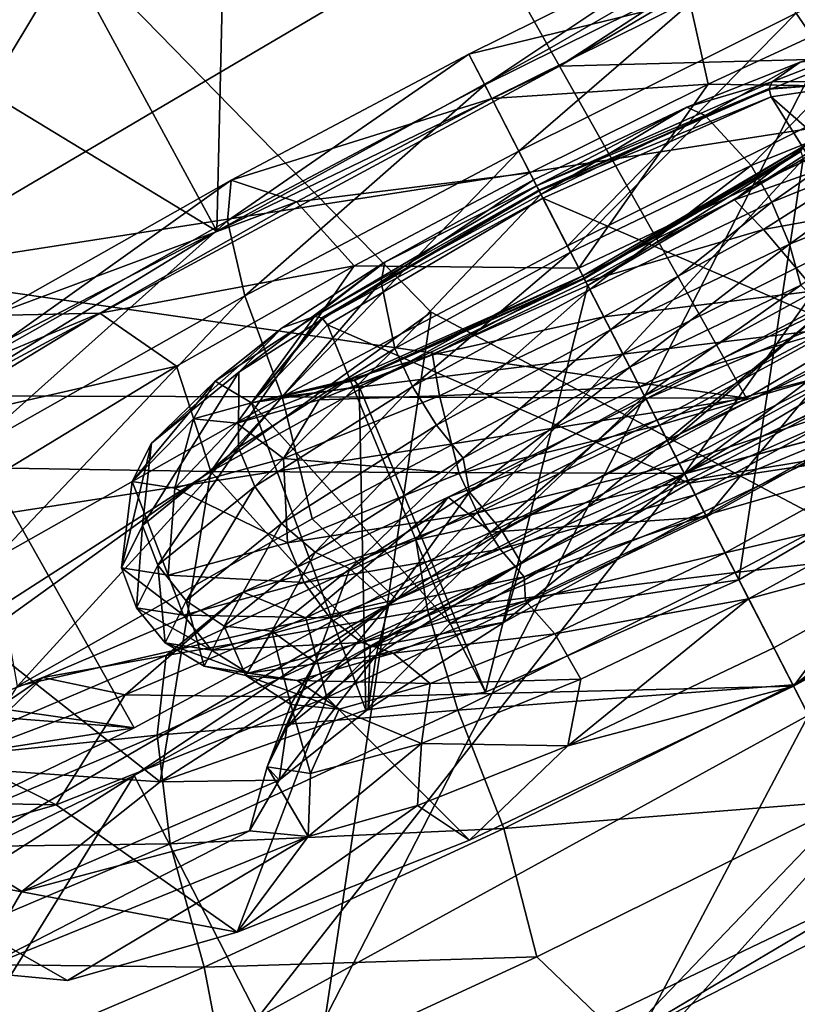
# Model space of a CAD drawing. Header units: metres. Extents: x 0 to 1501, y -1015 to 0.
# Tile 64 of 107: x 875 to 889, y -720 to -702. Entities that reach past the tile are written whole.
import ezdxf

# ---------------------------------------------------------------- set-up
doc = ezdxf.new("R2010")
doc.units = ezdxf.units.M

msp = doc.modelspace()

# ---------------------------------------------------------------- linework, layer by layer
at = {"layer": 'None'}
for points in [[(838.549561, -717.892029, -406), (668.619629, -172.593781, -406), (896.670044, -688.680969, -406)], [(890.388062, -676.905884, -398.780426), (840.488953, -702.148682, -398.780426), (841.46582, -704.165649, -397.307617)], [(891.434143, -678.887756, -397.307617), (890.388062, -676.905884, -398.780426), (841.46582, -704.165649, -397.307617)], [(891.434143, -678.887756, -397.307617), (841.46582, -704.165649, -397.307617), (842.381287, -706.055786, -395.641296)], [(892.41449, -680.745117, -395.641296), (891.434143, -678.887756, -397.307617), (842.381287, -706.055786, -395.641296)], [(892.41449, -680.745117, -395.641296), (842.381287, -706.055786, -395.641296), (843.227966, -707.803955, -393.793457)], [(893.321228, -682.462891, -393.793457), (892.41449, -680.745117, -395.641296), (843.227966, -707.803955, -393.793457)], [(893.321228, -682.462891, -393.793457), (843.227966, -707.803955, -393.793457), (843.999634, -709.397278, -391.779236)], [(894.147644, -684.028564, -391.779236), (893.321228, -682.462891, -393.793457), (843.999634, -709.397278, -391.779236)], [(894.147644, -684.028564, -391.779236), (843.999634, -709.397278, -391.779236), (844.690369, -710.823486, -389.61441)], [(894.887329, -685.429932, -389.61441), (894.147644, -684.028564, -391.779236), (844.690369, -710.823486, -389.61441)], [(894.887329, -685.429932, -389.61441), (844.690369, -710.823486, -389.61441), (845.294189, -712.070251, -387.314758)], [(895.533997, -686.65509, -387.314758), (894.887329, -685.429932, -389.61441), (845.294189, -712.070251, -387.314758)], [(895.533997, -686.65509, -387.314758), (845.294189, -712.070251, -387.314758), (845.805664, -713.126282, -384.897552)], [(896.081726, -687.692749, -384.897552), (895.533997, -686.65509, -387.314758), (845.805664, -713.126282, -384.897552)], [(896.081726, -687.692749, -384.897552), (845.805664, -713.126282, -384.897552), (846.22113, -713.984131, -382.385681)], [(896.526672, -688.535706, -382.385681), (896.081726, -687.692749, -384.897552), (846.22113, -713.984131, -382.385681)], [(896.526672, -688.535706, -382.385681), (846.22113, -713.984131, -382.385681), (846.537537, -714.637329, -379.803467)], [(896.865479, -689.177612, -379.803467), (896.526672, -688.535706, -382.385681), (846.537537, -714.637329, -379.803467)], [(838.549561, -717.892029, -406), (896.670044, -688.680969, -406), (859.335266, -761.385986, -63)], [(896.670044, -688.680969, -406), (919.173218, -731.311707, -63), (859.335266, -761.385986, -63)], [(896.865479, -689.177612, -379.803467), (846.537537, -714.637329, -379.803467), (846.746521, -715.082458, -377.175201)], [(897.094727, -689.612, -377.175201), (896.865479, -689.177612, -379.803467), (846.746521, -715.082458, -377.175201)], [(897.094727, -689.612, -377.175201), (846.746521, -715.082458, -377.175201), (902.407471, -737.109253, -60)], [(846.746521, -715.082458, -377.175201), (859.092834, -758.611267, -60), (902.407471, -737.109253, -60)]]:
    msp.add_3dface(points, dxfattribs=at)
at = {"layer": 'None01'}
for points in [[(882.337952, -707.503601, -410), (873.717163, -698.683044, -410), (865.602356, -719.564026, -410)], [(865.602356, -719.564026, -430), (873.717163, -698.683044, -430), (882.337952, -707.503601, -430)], [(882.337952, -707.503601, -430), (873.717163, -698.683044, -430), (882.337952, -707.503601, -410)], [(873.717163, -698.683044, -430), (873.717163, -698.683044, -410), (882.337952, -707.503601, -410)], [(879.114685, -728.961182, -410), (882.337952, -707.503601, -410), (865.602356, -719.564026, -410)], [(879.114685, -728.961182, -430), (865.602356, -719.564026, -430), (882.337952, -707.503601, -430)], [(893.236206, -713.278503, -410), (882.337952, -707.503601, -410), (879.114685, -728.961182, -410)], [(879.114685, -728.961182, -430), (882.337952, -707.503601, -430), (893.236206, -713.278503, -430)], [(893.236206, -713.278503, -430), (882.337952, -707.503601, -430), (893.236206, -713.278503, -410)], [(882.337952, -707.503601, -430), (882.337952, -707.503601, -410), (893.236206, -713.278503, -410)], [(894.672058, -734.333191, -410), (893.236206, -713.278503, -410), (879.114685, -728.961182, -410)], [(894.672058, -734.333191, -430), (879.114685, -728.961182, -430), (893.236206, -713.278503, -430)], [(865.602356, -719.564026, -430), (879.114685, -728.961182, -430), (865.602356, -719.564026, -410)], [(879.114685, -728.961182, -430), (879.114685, -728.961182, -410), (865.602356, -719.564026, -410)]]:
    msp.add_3dface(points, dxfattribs=at)
at = {"layer": 'None01234'}
for points in [[(878.430359, -706.026672, -284.013123), (878.747131, -692.502991, -282.974731), (872.847717, -695.740784, -283.587524)], [(878.430359, -706.026672, -284.013123), (884.492615, -702.699463, -283.383423), (878.747131, -692.502991, -282.974731)], [(890.478882, -699.23761, -284.013123), (878.747131, -692.502991, -282.974731), (884.492615, -702.699463, -283.383423)], [(872.259094, -706.797424, -360.655945), (868.848389, -700.744446, -359.802856), (879.766296, -694.311707, -361.794586)], [(883.177063, -700.364746, -362.647644), (872.259094, -706.797424, -360.655945), (879.766296, -694.311707, -361.794586)], [(866.733215, -698.909363, -285.551636), (878.430359, -706.026672, -284.013123), (872.847717, -695.740784, -283.587524)], [(908.609863, -696.409241, -289.030823), (899.000732, -702.638367, -283.25061), (883.177063, -700.364746, -362.647644)], [(884.672058, -703.018005, -280.405792), (895.590027, -696.585327, -282.397522), (890.478882, -699.23761, -284.013123)], [(895.590027, -696.585327, -282.397522), (884.672058, -703.018005, -280.405792), (899.000732, -702.638367, -283.25061)], [(872.147095, -709.282654, -286.031464), (878.430359, -706.026672, -284.013123), (866.733215, -698.909363, -285.551636)], [(884.672058, -703.018005, -280.405792), (890.478882, -699.23761, -284.013123), (884.492615, -702.699463, -283.383423)], [(883.177063, -700.364746, -362.647644), (899.000732, -702.638367, -283.25061), (872.259094, -706.797424, -360.655945)], [(899.000732, -702.638367, -283.25061), (888.082825, -709.071045, -281.258881), (872.259094, -706.797424, -360.655945)], [(878.430359, -706.026672, -284.013123), (884.672058, -703.018005, -280.405792), (884.492615, -702.699463, -283.383423)], [(884.672058, -703.018005, -280.405792), (888.082825, -709.071045, -281.258881), (899.000732, -702.638367, -283.25061)], [(873.514038, -709.024597, -282.397522), (884.672058, -703.018005, -280.405792), (878.430359, -706.026672, -284.013123)], [(884.672058, -703.018005, -280.405792), (873.514038, -709.024597, -282.397522), (888.082825, -709.071045, -281.258881)], [(872.147095, -709.282654, -286.031464), (873.514038, -709.024597, -282.397522), (878.430359, -706.026672, -284.013123)], [(872.259094, -706.797424, -360.655945), (888.082825, -709.071045, -281.258881), (862.649963, -713.02655, -354.875732)], [(888.082825, -709.071045, -281.258881), (876.924744, -715.077637, -283.25061), (862.649963, -713.02655, -354.875732)], [(873.514038, -709.024597, -282.397522), (863.208069, -714.01709, -288.177734), (876.924744, -715.077637, -283.25061)], [(873.514038, -709.024597, -282.397522), (876.924744, -715.077637, -283.25061), (888.082825, -709.071045, -281.258881)], [(862.649963, -713.02655, -354.875732), (876.924744, -715.077637, -283.25061), (855.290283, -718.442383, -345.872833)], [(863.208069, -714.01709, -288.177734), (866.618835, -720.070129, -289.030823), (876.924744, -715.077637, -283.25061)], [(876.924744, -715.077637, -283.25061), (866.618835, -720.070129, -289.030823), (855.290283, -718.442383, -345.872833)]]:
    msp.add_3dface(points, dxfattribs=at)
at = {"layer": 'None012348'}
for points in [[(890.080261, -703.673645, -280.301941), (888.983337, -702.052734, -278.743164), (894.224304, -699.621826, -277.099548)], [(883.023254, -702.799866, -274.852661), (887.411194, -700.617615, -274.407471), (883.310242, -703.358826, -277.153778)], [(887.411194, -700.617615, -274.407471), (883.023254, -702.799866, -274.852661), (887.04126, -701.819031, -269.743835)], [(887.411194, -700.617615, -274.407471), (888.055176, -700.998962, -276.672333), (883.310242, -703.358826, -277.153778)], [(883.310242, -703.358826, -277.153778), (888.055176, -700.998962, -276.672333), (883.929932, -704.565979, -279.25589)], [(888.055176, -700.998962, -276.672333), (888.983337, -702.052734, -278.743164), (883.929932, -704.565979, -279.25589)], [(883.023254, -702.799866, -274.852661), (883.439392, -703.610352, -270.109314), (887.04126, -701.819031, -269.743835)], [(883.439392, -703.610352, -270.109314), (887.38092, -703.348755, -267.793243), (887.04126, -701.819031, -269.743835)], [(887.04126, -701.819031, -269.743835), (887.38092, -703.348755, -267.793243), (890.748291, -701.786865, -266.737213)], [(887.38092, -703.348755, -267.793243), (891.946533, -703.412292, -265.091583), (890.748291, -701.786865, -266.737213)], [(883.929932, -704.565979, -279.25589), (888.983337, -702.052734, -278.743164), (884.815918, -706.291809, -280.83606)], [(888.983337, -702.052734, -278.743164), (890.080261, -703.673645, -280.301941), (884.815918, -706.291809, -280.83606)], [(890.495361, -703.28363, -248.198257), (890.559326, -702.518311, -251.229416), (888.546997, -703.302307, -252.806152)], [(890.559326, -702.518311, -251.229416), (889.058105, -702.943115, -253.418854), (888.546997, -703.302307, -252.806152)], [(878.692505, -705.093506, -274.407471), (883.023254, -702.799866, -274.852661), (878.627075, -705.83905, -276.672333)], [(883.023254, -702.799866, -274.852661), (883.310242, -703.358826, -277.153778), (878.627075, -705.83905, -276.672333)], [(883.439392, -703.610352, -270.109314), (883.023254, -702.799866, -274.852661), (878.692505, -705.093506, -274.407471)], [(889.058105, -702.943115, -253.418854), (890.173096, -702.771362, -254.549789), (887.327026, -703.918396, -256.537445)], [(887.327026, -703.918396, -256.537445), (890.173096, -702.771362, -254.549789), (888.165588, -704.829895, -257.546204)], [(890.173096, -702.771362, -254.549789), (891.294434, -703.568848, -255.361053), (888.165588, -704.829895, -257.546204)], [(886.994019, -703.763489, -254.933487), (889.058105, -702.943115, -253.418854), (887.327026, -703.918396, -256.537445)], [(888.546997, -703.302307, -252.806152), (889.058105, -702.943115, -253.418854), (886.994019, -703.763489, -254.933487)], [(878.627075, -705.83905, -276.672333), (883.310242, -703.358826, -277.153778), (878.942383, -707.207397, -278.743164)], [(883.310242, -703.358826, -277.153778), (883.929932, -704.565979, -279.25589), (878.942383, -707.207397, -278.743164)], [(883.439392, -703.610352, -270.109314), (884.134033, -704.963562, -268.122681), (887.38092, -703.348755, -267.793243)], [(884.134033, -704.963562, -268.122681), (885.026489, -706.702026, -266.754883), (887.38092, -703.348755, -267.793243)], [(884.256226, -705.201477, -254.727676), (888.490051, -703.422791, -252.710815), (888.546997, -703.302307, -252.806152)], [(888.546997, -703.302307, -252.806152), (886.994019, -703.763489, -254.933487), (884.256226, -705.201477, -254.727676)], [(884.296082, -705.279114, -254.588989), (888.490051, -703.422791, -252.710815), (884.256226, -705.201477, -254.727676)], [(888.490295, -703.439697, -252.705338), (888.490051, -703.422791, -252.710815), (884.296082, -705.279114, -254.588989)], [(884.303162, -705.29303, -254.580414), (888.490295, -703.439697, -252.705338), (884.296082, -705.279114, -254.588989)], [(888.532043, -703.580688, -252.698166), (888.490295, -703.439697, -252.705338), (884.303162, -705.29303, -254.580414)], [(885.026489, -706.702026, -266.754883), (891.946533, -703.412292, -265.091583), (887.38092, -703.348755, -267.793243)], [(885.026489, -706.702026, -266.754883), (886.947388, -710.443787, -264.665527), (891.946533, -703.412292, -265.091583)], [(886.947388, -710.443787, -264.665527), (892.853027, -707.635803, -263.24881), (891.946533, -703.412292, -265.091583)], [(888.490051, -703.422791, -252.710815), (890.495361, -703.28363, -248.198257), (888.546997, -703.302307, -252.806152)], [(890.495361, -703.28363, -248.198257), (888.490051, -703.422791, -252.710815), (888.490295, -703.439697, -252.705338)], [(888.532043, -703.580688, -252.698166), (890.495361, -703.28363, -248.198257), (888.490295, -703.439697, -252.705338)], [(893.835754, -708.242065, -249.032608), (890.495361, -703.28363, -248.198257), (888.532043, -703.580688, -252.698166)], [(879.884399, -705.493103, -269.743835), (883.439392, -703.610352, -270.109314), (878.692505, -705.093506, -274.407471)], [(884.134033, -704.963562, -268.122681), (883.439392, -703.610352, -270.109314), (879.884399, -705.493103, -269.743835)], [(884.369873, -705.422913, -254.562073), (888.532043, -703.580688, -252.698166), (884.303162, -705.29303, -254.580414)], [(891.656433, -708.571716, -254.02771), (888.532043, -703.580688, -252.698166), (884.369873, -705.422913, -254.562073)], [(888.165588, -704.829895, -257.546204), (891.294434, -703.568848, -255.361053), (888.543152, -705.494507, -257.736115)], [(891.656433, -708.571716, -254.02771), (893.835754, -708.242065, -249.032608), (888.532043, -703.580688, -252.698166)], [(891.294434, -703.568848, -255.361053), (891.699768, -704.22229, -255.53157), (888.543152, -705.494507, -257.736115)], [(884.200562, -705.09314, -255.594177), (886.994019, -703.763489, -254.933487), (884.335144, -705.355347, -257.164154)], [(886.994019, -703.763489, -254.933487), (884.200562, -705.09314, -255.594177), (884.256226, -705.201477, -254.727676)], [(886.994019, -703.763489, -254.933487), (887.327026, -703.918396, -256.537445), (884.335144, -705.355347, -257.164154)], [(884.815918, -706.291809, -280.83606), (890.080261, -703.673645, -280.301941), (885.828857, -708.264893, -281.713898)], [(885.828857, -708.264893, -281.713898), (890.080261, -703.673645, -280.301941), (891.573669, -705.41449, -281.08847)], [(884.335144, -705.355347, -257.164154), (887.327026, -703.918396, -256.537445), (884.876404, -706.409607, -258.235199)], [(887.327026, -703.918396, -256.537445), (888.165588, -704.829895, -257.546204), (884.876404, -706.409607, -258.235199)], [(890.983276, -704.349609, -241.92659), (889.7323, -704.256348, -242.915482), (887.86261, -705.455444, -241.400848)], [(887.86261, -705.455444, -241.400848), (889.7323, -704.256348, -242.915482), (889.142517, -704.46228, -243.528183)], [(888.543152, -705.494507, -257.736115), (891.699768, -704.22229, -255.53157), (888.863342, -706.259949, -257.687195)], [(891.699768, -704.22229, -255.53157), (891.964417, -705.010071, -255.521439), (888.863342, -706.259949, -257.687195)], [(885.098389, -706.84198, -241.606659), (889.142517, -704.46228, -243.528183), (885.119202, -706.882629, -241.764023)], [(885.098389, -706.84198, -241.606659), (887.86261, -705.455444, -241.400848), (889.142517, -704.46228, -243.528183)], [(889.142517, -704.46228, -243.528183), (889.072144, -704.556641, -243.642197), (885.119202, -706.882629, -241.764023)], [(888.392456, -705.993652, -239.93895), (890.983276, -704.349609, -241.92659), (887.86261, -705.455444, -241.400848)], [(892.185181, -705.303955, -241.483475), (890.983276, -704.349609, -241.92659), (888.392456, -705.993652, -239.93895)], [(878.942383, -707.207397, -278.743164), (883.929932, -704.565979, -279.25589), (879.620117, -709.043518, -280.301941)], [(883.929932, -704.565979, -279.25589), (884.815918, -706.291809, -280.83606), (879.620117, -709.043518, -280.301941)], [(885.119202, -706.882629, -241.764023), (889.072144, -704.556641, -243.642197), (885.125, -706.89386, -241.776566)], [(889.072144, -704.556641, -243.642197), (889.071411, -704.571655, -243.651642), (885.125, -706.89386, -241.776566)], [(885.125, -706.89386, -241.776566), (889.071411, -704.571655, -243.651642), (885.186768, -707.014221, -241.834442)], [(885.186768, -707.014221, -241.834442), (889.071411, -704.571655, -243.651642), (889.10968, -704.705872, -243.698364)], [(884.876404, -706.409607, -258.235199), (888.165588, -704.829895, -257.546204), (885.224792, -707.088196, -258.431213)], [(885.186768, -707.014221, -241.834442), (889.10968, -704.705872, -243.698364), (887.943054, -712.383179, -241.968475)], [(888.165588, -704.829895, -257.546204), (888.543152, -705.494507, -257.736115), (885.224792, -707.088196, -258.431213)], [(889.10968, -704.705872, -243.698364), (892.297607, -709.820801, -244.037506), (887.943054, -712.383179, -241.968475)], [(880.929443, -706.660706, -267.793243), (884.134033, -704.963562, -268.122681), (879.884399, -705.493103, -269.743835)], [(885.026489, -706.702026, -266.754883), (884.134033, -704.963562, -268.122681), (880.929443, -706.660706, -267.793243)], [(888.863342, -706.259949, -257.687195), (891.964417, -705.010071, -255.521439), (889.068237, -707.00769, -257.387787)], [(874.32489, -707.561157, -272.980286), (878.692505, -705.093506, -274.407471), (873.904053, -708.507507, -275.129028)], [(878.692505, -705.093506, -274.407471), (878.627075, -705.83905, -276.672333), (873.904053, -708.507507, -275.129028)], [(879.884399, -705.493103, -269.743835), (878.692505, -705.093506, -274.407471), (874.32489, -707.561157, -272.980286)], [(880.212036, -707.581177, -252.806152), (884.296082, -705.279114, -254.588989), (884.256226, -705.201477, -254.727676)], [(884.256226, -705.201477, -254.727676), (881.492004, -706.588074, -254.933487), (880.212036, -707.581177, -252.806152)], [(881.492004, -706.588074, -254.933487), (884.200562, -705.09314, -255.594177), (881.423767, -706.948975, -256.537445)], [(884.200562, -705.09314, -255.594177), (884.335144, -705.355347, -257.164154), (881.423767, -706.948975, -256.537445)], [(884.256226, -705.201477, -254.727676), (884.200562, -705.09314, -255.594177), (881.492004, -706.588074, -254.933487)], [(880.34314, -707.605164, -252.710815), (884.296082, -705.279114, -254.588989), (880.212036, -707.581177, -252.806152)], [(884.303162, -705.29303, -254.580414), (884.296082, -705.279114, -254.588989), (880.34314, -707.605164, -252.710815)], [(880.35675, -707.615173, -252.705338), (884.303162, -705.29303, -254.580414), (880.34314, -707.605164, -252.710815)], [(884.369873, -705.422913, -254.562073), (884.303162, -705.29303, -254.580414), (880.35675, -707.615173, -252.705338)], [(881.423767, -706.948975, -256.537445), (884.335144, -705.355347, -257.164154), (881.675659, -708.161621, -257.546204)], [(884.335144, -705.355347, -257.164154), (884.876404, -706.409607, -258.235199), (881.675659, -708.161621, -257.546204)], [(885.828857, -708.264893, -281.713898), (891.573669, -705.41449, -281.08847), (891.866638, -707.528381, -281.505096)], [(889.336853, -707.111389, -239.298325), (892.185181, -705.303955, -241.483475), (888.392456, -705.993652, -239.93895)], [(876.299133, -707.518738, -268.572327), (879.884399, -705.493103, -269.743835), (874.32489, -707.561157, -272.980286)], [(880.929443, -706.660706, -267.793243), (879.884399, -705.493103, -269.743835), (876.299133, -707.518738, -268.572327)], [(880.44696, -707.731262, -252.698166), (884.369873, -705.422913, -254.562073), (880.35675, -707.615173, -252.705338)], [(887.036194, -710.61676, -256.096741), (884.369873, -705.422913, -254.562073), (880.44696, -707.731262, -252.698166)], [(887.036194, -710.61676, -256.096741), (891.656433, -708.571716, -254.02771), (884.369873, -705.422913, -254.562073)], [(885.098389, -706.84198, -241.606659), (885.153992, -706.950317, -240.740158), (887.86261, -705.455444, -241.400848)], [(888.392456, -705.993652, -239.93895), (887.86261, -705.455444, -241.400848), (885.153992, -706.950317, -240.740158)], [(885.224792, -707.088196, -258.431213), (888.543152, -705.494507, -257.736115), (885.603333, -707.825623, -258.370087)], [(888.543152, -705.494507, -257.736115), (888.863342, -706.259949, -257.687195), (885.603333, -707.825623, -258.370087)], [(886.947876, -710.444702, -279.028778), (891.866638, -707.528381, -281.505096), (897.261169, -705.505859, -276.777252)], [(886.947876, -710.444702, -279.028778), (897.261169, -705.505859, -276.777252), (889.209167, -714.849487, -279.72464)], [(873.904053, -708.507507, -275.129028), (878.627075, -705.83905, -276.672333), (873.912415, -710.049316, -277.099548)], [(878.627075, -705.83905, -276.672333), (878.942383, -707.207397, -278.743164), (873.912415, -710.049316, -277.099548)], [(885.481018, -707.587341, -239.312241), (888.392456, -705.993652, -239.93895), (885.153992, -706.950317, -240.740158)], [(889.336853, -707.111389, -239.298325), (888.392456, -705.993652, -239.93895), (885.481018, -707.587341, -239.312241)], [(879.620117, -709.043518, -280.301941), (884.815918, -706.291809, -280.83606), (885.828857, -708.264893, -281.713898)], [(885.603333, -707.825623, -258.370087), (888.863342, -706.259949, -257.687195), (885.951782, -708.504395, -258.040558)], [(888.863342, -706.259949, -257.687195), (889.068237, -707.00769, -257.387787), (885.951782, -708.504395, -258.040558)], [(881.675659, -708.161621, -257.546204), (884.876404, -706.409607, -258.235199), (881.995605, -708.855774, -257.736115)], [(884.876404, -706.409607, -258.235199), (885.224792, -707.088196, -258.431213), (881.995605, -708.855774, -257.736115)], [(877.697632, -708.486633, -266.737213), (880.929443, -706.660706, -267.793243), (876.299133, -707.518738, -268.572327)], [(878.320007, -710.407715, -265.091583), (880.929443, -706.660706, -267.793243), (877.697632, -708.486633, -266.737213)], [(878.320007, -710.407715, -265.091583), (885.026489, -706.702026, -266.754883), (880.929443, -706.660706, -267.793243)], [(879.622253, -707.78717, -253.418854), (881.492004, -706.588074, -254.933487), (878.832886, -708.593018, -254.549789)], [(881.492004, -706.588074, -254.933487), (881.423767, -706.948975, -256.537445), (878.832886, -708.593018, -254.549789)], [(881.492004, -706.588074, -254.933487), (879.622253, -707.78717, -253.418854), (880.212036, -707.581177, -252.806152)], [(886.947388, -710.443787, -264.665527), (885.026489, -706.702026, -266.754883), (878.320007, -710.407715, -265.091583)], [(880.807556, -708.741211, -243.528183), (885.098389, -706.84198, -241.606659), (880.925232, -708.738953, -243.642197)], [(880.807556, -708.741211, -243.528183), (882.360596, -708.280029, -241.400848), (885.098389, -706.84198, -241.606659)], [(885.098389, -706.84198, -241.606659), (885.119202, -706.882629, -241.764023), (880.925232, -708.738953, -243.642197)], [(882.360596, -708.280029, -241.400848), (885.153992, -706.950317, -240.740158), (885.098389, -706.84198, -241.606659)], [(878.832886, -708.593018, -254.549789), (881.423767, -706.948975, -256.537445), (878.827332, -709.969055, -255.361053)], [(881.423767, -706.948975, -256.537445), (881.675659, -708.161621, -257.546204), (878.827332, -709.969055, -255.361053)], [(880.925232, -708.738953, -243.642197), (885.119202, -706.882629, -241.764023), (880.937866, -708.747131, -243.651642)], [(885.119202, -706.882629, -241.764023), (885.125, -706.89386, -241.776566), (880.937866, -708.747131, -243.651642)], [(880.937866, -708.747131, -243.651642), (885.125, -706.89386, -241.776566), (881.024597, -708.856506, -243.698364)], [(881.024597, -708.856506, -243.698364), (885.125, -706.89386, -241.776566), (885.186768, -707.014221, -241.834442)], [(881.024597, -708.856506, -243.698364), (885.186768, -707.014221, -241.834442), (883.322815, -714.428162, -244.037506)], [(885.481018, -707.587341, -239.312241), (885.153992, -706.950317, -240.740158), (882.360596, -708.280029, -241.400848)], [(885.186768, -707.014221, -241.834442), (887.943054, -712.383179, -241.968475), (883.322815, -714.428162, -244.037506)], [(885.951782, -708.504395, -258.040558), (889.068237, -707.00769, -257.387787), (886.219177, -709.025208, -257.513702)], [(889.068237, -707.00769, -257.387787), (889.503601, -707.46228, -256.733826), (886.219177, -709.025208, -257.513702)], [(873.912415, -710.049316, -277.099548), (878.942383, -707.207397, -278.743164), (874.380127, -712.004028, -278.589691)], [(878.942383, -707.207397, -278.743164), (879.620117, -709.043518, -280.301941), (874.380127, -712.004028, -278.589691)], [(881.995605, -708.855774, -257.736115), (885.224792, -707.088196, -258.431213), (882.430969, -709.562073, -257.687195)], [(885.224792, -707.088196, -258.431213), (885.603333, -707.825623, -258.370087), (882.430969, -709.562073, -257.687195)], [(886.136108, -708.863403, -238.609329), (889.336853, -707.111389, -239.298325), (885.481018, -707.587341, -239.312241)], [(889.724792, -707.796265, -239.326263), (889.336853, -707.111389, -239.298325), (886.136108, -708.863403, -238.609329)], [(886.249512, -709.08429, -226.327896), (886.446655, -709.468323, -221.517151), (890.777405, -707.174683, -221.962357)], [(889.804504, -707.201538, -226.693359), (886.249512, -709.08429, -226.327896), (890.777405, -707.174683, -221.962357)], [(886.667175, -709.897888, -228.656815), (886.249512, -709.08429, -226.327896), (889.804504, -707.201538, -226.693359)], [(886.446655, -709.468323, -221.517151), (891.695313, -708.0896, -219.959824), (890.777405, -707.174683, -221.962357)], [(889.871765, -708.200684, -228.986252), (886.667175, -709.897888, -228.656815), (889.804504, -707.201538, -226.693359)], [(874.32489, -707.561157, -272.980286), (870.192627, -710.073425, -270.505707), (876.299133, -707.518738, -268.572327)], [(870.192627, -710.073425, -270.505707), (872.907104, -709.580994, -266.541016), (876.299133, -707.518738, -268.572327)], [(876.299133, -707.518738, -268.572327), (872.907104, -709.580994, -266.541016), (877.697632, -708.486633, -266.737213)], [(881.711243, -712.74176, -281.505096), (891.866638, -707.528381, -281.505096), (886.947876, -710.444702, -279.028778)], [(881.711243, -712.74176, -281.505096), (885.828857, -708.264893, -281.713898), (891.866638, -707.528381, -281.505096)], [(886.219177, -709.025208, -257.513702), (889.503601, -707.46228, -256.733826), (886.634644, -709.834595, -257.151093)], [(889.503601, -707.46228, -256.733826), (889.733582, -708.359802, -256.41626), (886.634644, -709.834595, -257.151093)], [(894.059387, -707.527954, -232.173584), (887.352905, -711.233582, -230.5103), (889.871765, -708.200684, -228.986252)], [(887.352905, -711.233582, -230.5103), (894.059387, -707.527954, -232.173584), (888.93634, -714.318054, -233.678024)], [(894.059387, -707.527954, -232.173584), (894.660095, -711.155884, -235.094757), (888.93634, -714.318054, -233.678024)], [(880.212036, -707.581177, -252.806152), (879.622253, -707.78717, -253.418854), (878.4021, -708.75946, -251.229416)], [(880.212036, -707.581177, -252.806152), (878.4021, -708.75946, -251.229416), (879.06134, -709.153503, -248.198257)], [(879.06134, -709.153503, -248.198257), (880.34314, -707.605164, -252.710815), (880.212036, -707.581177, -252.806152)], [(880.35675, -707.615173, -252.705338), (880.34314, -707.605164, -252.710815), (879.06134, -709.153503, -248.198257)], [(880.44696, -707.731262, -252.698166), (880.35675, -707.615173, -252.705338), (879.06134, -709.153503, -248.198257)], [(882.68158, -713.179138, -254.02771), (880.44696, -707.731262, -252.698166), (879.06134, -709.153503, -248.198257)], [(882.68158, -713.179138, -254.02771), (887.036194, -710.61676, -256.096741), (880.44696, -707.731262, -252.698166)], [(882.489136, -709.024231, -239.93895), (885.481018, -707.587341, -239.312241), (882.360596, -708.280029, -241.400848)], [(886.136108, -708.863403, -238.609329), (885.481018, -707.587341, -239.312241), (882.489136, -709.024231, -239.93895)], [(892.853027, -707.635803, -263.24881), (886.947388, -710.443787, -264.665527), (891.061157, -709.35321, -258.200562)], [(878.4021, -708.75946, -251.229416), (879.622253, -707.78717, -253.418854), (877.241455, -709.888062, -251.523788)], [(879.622253, -707.78717, -253.418854), (878.832886, -708.593018, -254.549789), (877.241455, -709.888062, -251.523788)], [(882.430969, -709.562073, -257.687195), (885.603333, -707.825623, -258.370087), (882.919189, -710.164429, -257.387787)], [(885.603333, -707.825623, -258.370087), (885.951782, -708.504395, -258.040558), (882.919189, -710.164429, -257.387787)], [(886.495667, -709.563782, -238.631165), (889.724792, -707.796265, -239.326263), (886.136108, -708.863403, -238.609329)], [(890.02417, -708.521179, -239.601273), (889.724792, -707.796265, -239.326263), (886.495667, -709.563782, -238.631165)], [(887.012146, -710.569824, -219.478394), (891.695313, -708.0896, -219.959824), (886.446655, -709.468323, -221.517151)], [(892.860046, -709.604248, -218.344437), (891.695313, -708.0896, -219.959824), (887.012146, -710.569824, -219.478394)], [(878.827332, -709.969055, -255.361053), (881.675659, -708.161621, -257.546204), (879.122009, -710.67926, -255.53157)], [(881.675659, -708.161621, -257.546204), (881.995605, -708.855774, -257.736115), (879.122009, -710.67926, -255.53157)], [(885.828857, -708.264893, -281.713898), (880.164307, -711.271667, -281.08847), (879.620117, -709.043518, -280.301941)], [(881.711243, -712.74176, -281.505096), (880.164307, -711.271667, -281.08847), (885.828857, -708.264893, -281.713898)], [(882.489136, -709.024231, -239.93895), (882.360596, -708.280029, -241.400848), (880.296448, -709.100403, -242.915482)], [(880.807556, -708.741211, -243.528183), (880.296448, -709.100403, -242.915482), (882.360596, -708.280029, -241.400848)], [(887.352905, -711.233582, -230.5103), (886.667175, -709.897888, -228.656815), (889.871765, -708.200684, -228.986252)], [(886.634644, -709.834595, -257.151093), (889.733582, -708.359802, -256.41626), (886.948975, -710.446838, -258.157501)], [(889.733582, -708.359802, -256.41626), (890.002991, -708.980042, -257.517792), (886.948975, -710.446838, -258.157501)], [(872.907104, -709.580994, -266.541016), (874.639893, -710.345642, -264.906128), (877.697632, -708.486633, -266.737213)], [(874.639893, -710.345642, -264.906128), (878.320007, -710.407715, -265.091583), (877.697632, -708.486633, -266.737213)], [(877.241455, -709.888062, -251.523788), (878.832886, -708.593018, -254.549789), (877.07782, -711.392761, -252.034348)], [(878.832886, -708.593018, -254.549789), (878.827332, -709.969055, -255.361053), (877.07782, -711.392761, -252.034348)], [(882.919189, -710.164429, -257.387787), (885.951782, -708.504395, -258.040558), (883.034851, -710.783142, -256.733826)], [(885.951782, -708.504395, -258.040558), (886.219177, -709.025208, -257.513702), (883.034851, -710.783142, -256.733826)], [(886.851868, -710.257629, -238.918411), (890.02417, -708.521179, -239.601273), (886.495667, -709.563782, -238.631165)], [(890.177979, -709.169373, -240.098267), (890.02417, -708.521179, -239.601273), (886.851868, -710.257629, -238.918411)], [(887.036194, -710.61676, -256.096741), (892.297607, -709.820801, -244.037506), (891.656433, -708.571716, -254.02771)], [(878.005127, -709.447021, -248.16716), (878.4021, -708.75946, -251.229416), (876.889343, -710.587891, -248.23819)], [(878.4021, -708.75946, -251.229416), (877.241455, -709.888062, -251.523788), (876.889343, -710.587891, -248.23819)], [(878.4021, -708.75946, -251.229416), (878.005127, -709.447021, -248.16716), (879.06134, -709.153503, -248.198257)], [(879.06134, -709.153503, -248.198257), (878.795227, -709.525146, -245.104919), (880.807556, -708.741211, -243.528183)], [(878.795227, -709.525146, -245.104919), (880.296448, -709.100403, -242.915482), (880.807556, -708.741211, -243.528183)], [(880.807556, -708.741211, -243.528183), (880.925232, -708.738953, -243.642197), (879.06134, -709.153503, -248.198257)], [(880.925232, -708.738953, -243.642197), (880.937866, -708.747131, -243.651642), (879.06134, -709.153503, -248.198257)], [(879.06134, -709.153503, -248.198257), (880.937866, -708.747131, -243.651642), (881.024597, -708.856506, -243.698364)], [(879.06134, -709.153503, -248.198257), (881.024597, -708.856506, -243.698364), (881.143433, -714.757874, -249.032608)], [(879.122009, -710.67926, -255.53157), (881.995605, -708.855774, -257.736115), (879.607971, -711.353455, -255.521439)], [(881.995605, -708.855774, -257.736115), (882.430969, -709.562073, -257.687195), (879.607971, -711.353455, -255.521439)], [(881.024597, -708.856506, -243.698364), (883.322815, -714.428162, -244.037506), (881.143433, -714.757874, -249.032608)], [(882.846924, -710.443115, -239.298325), (886.136108, -708.863403, -238.609329), (882.489136, -709.024231, -239.93895)], [(886.495667, -709.563782, -238.631165), (886.136108, -708.863403, -238.609329), (882.846924, -710.443115, -239.298325)], [(886.948975, -710.446838, -258.157501), (890.002991, -708.980042, -257.517792), (891.061157, -709.35321, -258.200562)], [(874.380127, -712.004028, -278.589691), (879.620117, -709.043518, -280.301941), (874.797729, -714.319336, -279.236237)], [(879.620117, -709.043518, -280.301941), (880.164307, -711.271667, -281.08847), (874.797729, -714.319336, -279.236237)], [(879.06134, -709.153503, -248.198257), (878.005127, -709.447021, -248.16716), (878.795227, -709.525146, -245.104919)], [(879.643066, -710.171265, -241.92659), (880.296448, -709.100403, -242.915482), (878.795227, -709.525146, -245.104919)], [(881.143433, -714.757874, -249.032608), (882.68158, -713.179138, -254.02771), (879.06134, -709.153503, -248.198257)], [(882.846924, -710.443115, -239.298325), (882.489136, -709.024231, -239.93895), (879.643066, -710.171265, -241.92659)], [(879.643066, -710.171265, -241.92659), (882.489136, -709.024231, -239.93895), (880.296448, -709.100403, -242.915482)], [(883.420288, -711.512695, -228.986252), (882.647583, -710.87561, -226.693359), (886.249512, -709.08429, -226.327896)], [(882.647583, -710.87561, -226.693359), (886.446655, -709.468323, -221.517151), (886.249512, -709.08429, -226.327896)], [(883.034851, -710.783142, -256.733826), (886.219177, -709.025208, -257.513702), (883.630066, -711.493103, -256.41626)], [(886.249512, -709.08429, -226.327896), (886.667175, -709.897888, -228.656815), (883.420288, -711.512695, -228.986252)], [(886.219177, -709.025208, -257.513702), (886.634644, -709.834595, -257.151093), (883.630066, -711.493103, -256.41626)], [(887.145325, -710.829346, -239.445465), (890.177979, -709.169373, -240.098267), (886.851868, -710.257629, -238.918411)], [(890.520325, -709.44281, -240.893158), (890.177979, -709.169373, -240.098267), (887.145325, -710.829346, -239.445465)], [(886.947388, -710.443787, -264.665527), (887.304932, -711.140259, -259.095032), (891.061157, -709.35321, -258.200562)], [(886.948975, -710.446838, -258.157501), (891.061157, -709.35321, -258.200562), (887.304932, -711.140259, -259.095032)], [(878.005127, -709.447021, -248.16716), (876.889343, -710.587891, -248.23819), (877.663208, -710.709656, -244.952591)], [(878.795227, -709.525146, -245.104919), (878.005127, -709.447021, -248.16716), (877.663208, -710.709656, -244.952591)], [(877.663208, -710.709656, -244.952591), (879.643066, -710.171265, -241.92659), (878.795227, -709.525146, -245.104919)], [(886.446655, -709.468323, -221.517151), (882.058716, -711.650574, -221.962357), (887.012146, -710.569824, -219.478394)], [(882.058716, -711.650574, -221.962357), (886.446655, -709.468323, -221.517151), (882.647583, -710.87561, -226.693359)], [(887.335999, -711.200745, -240.113281), (890.520325, -709.44281, -240.893158), (887.145325, -710.829346, -239.445465)], [(890.694336, -710.231323, -241.447449), (890.520325, -709.44281, -240.893158), (887.335999, -711.200745, -240.113281)], [(879.607971, -711.353455, -255.521439), (882.430969, -709.562073, -257.687195), (880.220459, -711.876953, -255.317383)], [(882.430969, -709.562073, -257.687195), (882.919189, -710.164429, -257.387787), (880.220459, -711.876953, -255.317383)], [(883.177246, -711.157532, -239.326263), (886.495667, -709.563782, -238.631165), (882.846924, -710.443115, -239.298325)], [(886.851868, -710.257629, -238.918411), (886.495667, -709.563782, -238.631165), (883.177246, -711.157532, -239.326263)], [(887.872437, -712.245728, -217.831711), (892.860046, -709.604248, -218.344437), (887.012146, -710.569824, -219.478394)], [(894.118835, -711.540405, -217.381607), (892.860046, -709.604248, -218.344437), (887.872437, -712.245728, -217.831711)], [(876.889343, -710.587891, -248.23819), (877.241455, -709.888062, -251.523788), (876.690674, -712.162109, -248.422272)], [(877.241455, -709.888062, -251.523788), (877.07782, -711.392761, -252.034348), (876.690674, -712.162109, -248.422272)], [(886.667175, -709.897888, -228.656815), (887.352905, -711.233582, -230.5103), (883.420288, -711.512695, -228.986252)], [(883.630066, -711.493103, -256.41626), (886.634644, -709.834595, -257.151093), (883.977051, -712.073547, -257.517792)], [(886.634644, -709.834595, -257.151093), (886.948975, -710.446838, -258.157501), (883.977051, -712.073547, -257.517792)], [(887.943054, -712.383179, -241.968475), (892.297607, -709.820801, -244.037506), (887.036194, -710.61676, -256.096741)], [(877.07782, -711.392761, -252.034348), (878.827332, -709.969055, -255.361053), (877.356934, -712.115601, -252.175339)], [(878.827332, -709.969055, -255.361053), (879.122009, -710.67926, -255.53157), (877.356934, -712.115601, -252.175339)], [(879.718079, -711.704163, -241.483475), (879.643066, -710.171265, -241.92659), (877.663208, -710.709656, -244.952591)], [(879.718079, -711.704163, -241.483475), (882.846924, -710.443115, -239.298325), (879.643066, -710.171265, -241.92659)], [(880.220459, -711.876953, -255.317383), (882.919189, -710.164429, -257.387787), (880.856018, -712.18103, -254.965469)], [(882.919189, -710.164429, -257.387787), (883.034851, -710.783142, -256.733826), (880.856018, -712.18103, -254.965469)], [(883.591858, -711.823303, -239.601273), (886.851868, -710.257629, -238.918411), (883.177246, -711.157532, -239.326263)], [(887.145325, -710.829346, -239.445465), (886.851868, -710.257629, -238.918411), (883.591858, -711.823303, -239.601273)], [(887.689758, -711.889832, -240.712601), (890.694336, -710.231323, -241.447449), (887.335999, -711.200745, -240.113281)], [(891.090454, -711.09845, -240.5746), (890.694336, -710.231323, -241.447449), (887.689758, -711.889832, -240.712601)], [(873.855225, -713.275513, -261.446991), (878.320007, -710.407715, -265.091583), (874.639893, -710.345642, -264.906128)], [(878.320007, -710.407715, -265.091583), (873.855225, -713.275513, -261.446991), (877.396423, -716.063782, -260.127502)], [(876.923584, -715.946533, -276.777252), (881.711243, -712.74176, -281.505096), (886.947876, -710.444702, -279.028778)], [(876.923584, -715.946533, -276.777252), (886.947876, -710.444702, -279.028778), (879.184875, -720.351318, -277.473114)], [(881.223633, -713.605957, -263.24881), (878.320007, -710.407715, -265.091583), (877.396423, -716.063782, -260.127502)], [(881.223633, -713.605957, -263.24881), (886.947388, -710.443787, -264.665527), (878.320007, -710.407715, -265.091583)], [(886.947876, -710.444702, -279.028778), (889.209167, -714.849487, -279.72464), (879.184875, -720.351318, -277.473114)], [(883.177246, -711.157532, -239.326263), (882.846924, -710.443115, -239.298325), (879.718079, -711.704163, -241.483475)], [(886.947388, -710.443787, -264.665527), (881.223633, -713.605957, -263.24881), (887.304932, -711.140259, -259.095032)], [(876.889343, -710.587891, -248.23819), (876.690674, -712.162109, -248.422272), (877.541504, -712.296021, -244.810181)], [(877.663208, -710.709656, -244.952591), (876.889343, -710.587891, -248.23819), (877.541504, -712.296021, -244.810181)], [(882.058716, -711.650574, -221.962357), (882.267151, -712.929688, -219.959824), (887.012146, -710.569824, -219.478394)], [(887.012146, -710.569824, -219.478394), (882.267151, -712.929688, -219.959824), (887.872437, -712.245728, -217.831711)], [(882.68158, -713.179138, -254.02771), (887.943054, -712.383179, -241.968475), (887.036194, -710.61676, -256.096741)], [(883.977051, -712.073547, -257.517792), (886.948975, -710.446838, -258.157501), (883.663574, -713.150879, -258.200562)], [(883.663574, -713.150879, -258.200562), (886.948975, -710.446838, -258.157501), (887.304932, -711.140259, -259.095032)], [(877.356934, -712.115601, -252.175339), (879.122009, -710.67926, -255.53157), (877.873962, -712.764526, -252.224274)], [(877.541504, -712.296021, -244.810181), (879.718079, -711.704163, -241.483475), (877.663208, -710.709656, -244.952591)], [(879.122009, -710.67926, -255.53157), (879.607971, -711.353455, -255.521439), (877.873962, -712.764526, -252.224274)], [(880.856018, -712.18103, -254.965469), (883.034851, -710.783142, -256.733826), (881.567993, -712.815918, -254.743744)], [(883.034851, -710.783142, -256.733826), (883.630066, -711.493103, -256.41626), (881.567993, -712.815918, -254.743744)], [(882.058716, -711.650574, -221.962357), (882.647583, -710.87561, -226.693359), (878.911926, -712.608276, -227.864883)], [(878.911926, -712.608276, -227.864883), (882.647583, -710.87561, -226.693359), (880.052917, -713.074524, -230.042297)], [(880.052917, -713.074524, -230.042297), (882.647583, -710.87561, -226.693359), (883.420288, -711.512695, -228.986252)], [(884.02887, -712.32605, -240.098267), (887.145325, -710.829346, -239.445465), (883.591858, -711.823303, -239.601273)], [(887.335999, -711.200745, -240.113281), (887.145325, -710.829346, -239.445465), (884.02887, -712.32605, -240.098267)], [(880.02063, -712.429749, -241.530807), (883.177246, -711.157532, -239.326263), (879.718079, -711.704163, -241.483475)], [(883.591858, -711.823303, -239.601273), (883.177246, -711.157532, -239.326263), (880.02063, -712.429749, -241.530807)], [(881.223633, -713.605957, -263.24881), (883.663574, -713.150879, -258.200562), (887.304932, -711.140259, -259.095032)], [(888.118591, -712.725159, -239.934875), (891.090454, -711.09845, -240.5746), (887.689758, -711.889832, -240.712601)], [(892.220154, -711.610962, -240.14299), (891.090454, -711.09845, -240.5746), (888.118591, -712.725159, -239.934875)], [(894.660095, -711.155884, -235.094757), (892.220154, -711.610962, -240.14299), (888.93634, -714.318054, -233.678024)], [(874.797729, -714.319336, -279.236237), (880.164307, -711.271667, -281.08847), (881.711243, -712.74176, -281.505096)], [(887.352905, -711.233582, -230.5103), (880.432861, -714.523376, -232.173584), (883.420288, -711.512695, -228.986252)], [(887.352905, -711.233582, -230.5103), (888.93634, -714.318054, -233.678024), (880.432861, -714.523376, -232.173584)], [(884.051575, -712.763672, -240.893158), (887.335999, -711.200745, -240.113281), (884.02887, -712.32605, -240.098267)], [(887.689758, -711.889832, -240.712601), (887.335999, -711.200745, -240.113281), (884.051575, -712.763672, -240.893158)], [(876.690674, -712.162109, -248.422272), (877.07782, -711.392761, -252.034348), (876.965942, -712.891052, -248.531067)], [(877.07782, -711.392761, -252.034348), (877.356934, -712.115601, -252.175339), (876.965942, -712.891052, -248.531067)], [(877.873962, -712.764526, -252.224274), (879.607971, -711.353455, -255.521439), (878.562805, -713.22583, -252.165405)], [(879.607971, -711.353455, -255.521439), (880.220459, -711.876953, -255.317383), (878.562805, -713.22583, -252.165405)], [(880.432861, -714.523376, -232.173584), (880.052917, -713.074524, -230.042297), (883.420288, -711.512695, -228.986252)], [(881.567993, -712.815918, -254.743744), (883.630066, -711.493103, -256.41626), (881.332397, -713.75177, -255.488876)], [(883.630066, -711.493103, -256.41626), (883.977051, -712.073547, -257.517792), (881.332397, -713.75177, -255.488876)], [(882.267151, -712.929688, -219.959824), (882.058716, -711.650574, -221.962357), (877.507874, -713.761353, -223.389542)], [(877.507874, -713.761353, -223.389542), (882.058716, -711.650574, -221.962357), (878.911926, -712.608276, -227.864883)], [(888.923035, -714.292175, -216.847473), (894.118835, -711.540405, -217.381607), (887.872437, -712.245728, -217.831711)], [(888.578796, -713.621582, -239.248535), (892.220154, -711.610962, -240.14299), (888.118591, -712.725159, -239.934875)], [(892.220154, -711.610962, -240.14299), (888.578796, -713.621582, -239.248535), (888.93634, -714.318054, -233.678024)], [(890.007202, -716.404053, -216.614975), (894.118835, -711.540405, -217.381607), (888.923035, -714.292175, -216.847473)], [(880.02063, -712.429749, -241.530807), (879.718079, -711.704163, -241.483475), (877.541504, -712.296021, -244.810181)], [(878.562805, -713.22583, -252.165405), (880.220459, -711.876953, -255.317383), (879.431152, -713.315613, -252.413773)], [(880.220459, -711.876953, -255.317383), (880.856018, -712.18103, -254.965469), (879.431152, -713.315613, -252.413773)], [(880.490784, -713.073181, -241.767044), (883.591858, -711.823303, -239.601273), (880.02063, -712.429749, -241.530807)], [(884.02887, -712.32605, -240.098267), (883.591858, -711.823303, -239.601273), (880.490784, -713.073181, -241.767044)], [(884.590881, -713.364624, -241.447449), (887.689758, -711.889832, -240.712601), (884.051575, -712.763672, -240.893158)], [(887.689758, -711.889832, -240.712601), (884.590881, -713.364624, -241.447449), (888.118591, -712.725159, -239.934875)], [(877.541504, -712.296021, -244.810181), (876.690674, -712.162109, -248.422272), (877.824768, -713.026855, -244.887039)], [(876.690674, -712.162109, -248.422272), (876.965942, -712.891052, -248.531067), (877.824768, -713.026855, -244.887039)], [(876.965942, -712.891052, -248.531067), (877.356934, -712.115601, -252.175339), (877.490234, -713.527039, -248.644241)], [(877.356934, -712.115601, -252.175339), (877.873962, -712.764526, -252.224274), (877.490234, -713.527039, -248.644241)], [(879.431152, -713.315613, -252.413773), (880.856018, -712.18103, -254.965469), (880.220459, -713.889221, -252.328873)], [(880.856018, -712.18103, -254.965469), (881.567993, -712.815918, -254.743744), (880.220459, -713.889221, -252.328873)], [(881.332397, -713.75177, -255.488876), (883.977051, -712.073547, -257.517792), (883.663574, -713.150879, -258.200562)], [(877.824768, -713.026855, -244.887039), (880.02063, -712.429749, -241.530807), (877.541504, -712.296021, -244.810181)], [(881.064392, -713.520874, -242.168655), (884.02887, -712.32605, -240.098267), (880.490784, -713.073181, -241.767044)], [(884.051575, -712.763672, -240.893158), (884.02887, -712.32605, -240.098267), (881.064392, -713.520874, -242.168655)], [(882.267151, -712.929688, -219.959824), (882.819092, -714.758972, -218.344437), (887.872437, -712.245728, -217.831711)], [(883.322815, -714.428162, -244.037506), (887.943054, -712.383179, -241.968475), (882.68158, -713.179138, -254.02771)], [(887.872437, -712.245728, -217.831711), (882.819092, -714.758972, -218.344437), (888.923035, -714.292175, -216.847473)], [(880.490784, -713.073181, -241.767044), (880.02063, -712.429749, -241.530807), (877.824768, -713.026855, -244.887039)], [(872.416443, -718.124207, -277.638794), (881.711243, -712.74176, -281.505096), (876.923584, -715.946533, -276.777252)], [(872.416443, -718.124207, -277.638794), (874.797729, -714.319336, -279.236237), (881.711243, -712.74176, -281.505096)], [(876.760132, -714.475647, -231.873367), (875.259155, -714.162659, -229.896179), (878.911926, -712.608276, -227.864883)], [(878.911926, -712.608276, -227.864883), (875.259155, -714.162659, -229.896179), (877.507874, -713.761353, -223.389542)], [(880.052917, -713.074524, -230.042297), (876.760132, -714.475647, -231.873367), (878.911926, -712.608276, -227.864883)], [(877.490234, -713.527039, -248.644241), (877.873962, -712.764526, -252.224274), (878.196838, -713.955139, -248.743118)], [(877.873962, -712.764526, -252.224274), (878.562805, -713.22583, -252.165405), (878.196838, -713.955139, -248.743118)], [(881.645752, -713.71936, -242.661514), (884.051575, -712.763672, -240.893158), (881.064392, -713.520874, -242.168655)], [(884.590881, -713.364624, -241.447449), (884.051575, -712.763672, -240.893158), (881.645752, -713.71936, -242.661514)], [(884.590881, -713.364624, -241.447449), (885.064575, -714.191895, -240.5746), (888.118591, -712.725159, -239.934875)], [(888.578796, -713.621582, -239.248535), (888.118591, -712.725159, -239.934875), (884.822632, -715.408569, -240.14299)], [(888.118591, -712.725159, -239.934875), (885.064575, -714.191895, -240.5746), (884.822632, -715.408569, -240.14299)], [(877.824768, -713.026855, -244.887039), (876.965942, -712.891052, -248.531067), (878.333496, -713.659729, -245.064209)], [(876.965942, -712.891052, -248.531067), (877.490234, -713.527039, -248.644241), (878.333496, -713.659729, -245.064209)], [(882.819092, -714.758972, -218.344437), (882.267151, -712.929688, -219.959824), (877.346069, -715.212219, -221.503128)], [(877.346069, -715.212219, -221.503128), (882.267151, -712.929688, -219.959824), (877.507874, -713.761353, -223.389542)], [(880.220459, -713.889221, -252.328873), (881.567993, -712.815918, -254.743744), (879.707947, -715.073669, -252.400024)], [(881.567993, -712.815918, -254.743744), (881.332397, -713.75177, -255.488876), (879.707947, -715.073669, -252.400024)], [(876.760132, -714.475647, -231.873367), (880.052917, -713.074524, -230.042297), (880.432861, -714.523376, -232.173584)], [(878.333496, -713.659729, -245.064209), (880.490784, -713.073181, -241.767044), (877.824768, -713.026855, -244.887039)], [(881.064392, -713.520874, -242.168655), (880.490784, -713.073181, -241.767044), (878.333496, -713.659729, -245.064209)], [(877.396423, -716.063782, -260.127502), (873.855225, -713.275513, -261.446991), (870.916748, -715.610291, -256.216705)], [(878.196838, -713.955139, -248.743118), (878.562805, -713.22583, -252.165405), (878.961609, -714.125427, -248.813492)], [(878.562805, -713.22583, -252.165405), (879.431152, -713.315613, -252.413773), (878.961609, -714.125427, -248.813492)], [(878.961609, -714.125427, -248.813492), (879.431152, -713.315613, -252.413773), (879.77832, -714.652832, -248.931854)], [(879.431152, -713.315613, -252.413773), (880.220459, -713.889221, -252.328873), (879.77832, -714.652832, -248.931854)], [(881.143433, -714.757874, -249.032608), (883.322815, -714.428162, -244.037506), (882.68158, -713.179138, -254.02771)], [(881.332397, -713.75177, -255.488876), (883.663574, -713.150879, -258.200562), (881.187866, -714.739685, -256.188568)], [(883.663574, -713.150879, -258.200562), (881.223633, -713.605957, -263.24881), (881.187866, -714.739685, -256.188568)], [(882.314087, -714.269226, -243.119965), (884.590881, -713.364624, -241.447449), (881.645752, -713.71936, -242.661514)], [(884.590881, -713.364624, -241.447449), (882.314087, -714.269226, -243.119965), (885.064575, -714.191895, -240.5746)], [(881.223633, -713.605957, -263.24881), (877.396423, -716.063782, -260.127502), (881.187866, -714.739685, -256.188568)], [(878.333496, -713.659729, -245.064209), (877.490234, -713.527039, -248.644241), (879.002136, -714.081665, -245.320633)], [(877.490234, -713.527039, -248.644241), (878.196838, -713.955139, -248.743118), (879.002136, -714.081665, -245.320633)], [(879.002136, -714.081665, -245.320633), (881.064392, -713.520874, -242.168655), (878.333496, -713.659729, -245.064209)], [(881.645752, -713.71936, -242.661514), (881.064392, -713.520874, -242.168655), (879.002136, -714.081665, -245.320633)], [(888.93634, -714.318054, -233.678024), (888.578796, -713.621582, -239.248535), (884.822632, -715.408569, -240.14299)], [(875.259155, -714.162659, -229.896179), (873.057922, -715.654907, -225.86412), (877.507874, -713.761353, -223.389542)], [(877.507874, -713.761353, -223.389542), (873.057922, -715.654907, -225.86412), (877.346069, -715.212219, -221.503128)], [(879.893311, -714.215881, -245.213211), (881.645752, -713.71936, -242.661514), (879.002136, -714.081665, -245.320633)], [(879.707947, -715.073669, -252.400024), (881.332397, -713.75177, -255.488876), (879.566467, -716.030151, -253.289017)], [(879.566467, -716.030151, -253.289017), (881.332397, -713.75177, -255.488876), (881.187866, -714.739685, -256.188568)], [(882.314087, -714.269226, -243.119965), (881.645752, -713.71936, -242.661514), (879.893311, -714.215881, -245.213211)], [(879.002136, -714.081665, -245.320633), (878.196838, -713.955139, -248.743118), (879.893311, -714.215881, -245.213211)], [(878.196838, -713.955139, -248.743118), (878.961609, -714.125427, -248.813492), (879.893311, -714.215881, -245.213211)], [(879.77832, -714.652832, -248.931854), (880.220459, -713.889221, -252.328873), (879.348511, -715.788025, -249.046204)], [(880.220459, -713.889221, -252.328873), (879.707947, -715.073669, -252.400024), (879.348511, -715.788025, -249.046204)], [(873.057922, -715.654907, -225.86412), (875.259155, -714.162659, -229.896179), (871.932129, -715.421387, -232.739532)], [(871.932129, -715.421387, -232.739532), (875.259155, -714.162659, -229.896179), (873.761047, -715.610352, -234.436462)], [(875.259155, -714.162659, -229.896179), (876.760132, -714.475647, -231.873367), (873.761047, -715.610352, -234.436462)], [(879.77832, -714.652832, -248.931854), (880.656555, -714.738647, -245.534836), (878.961609, -714.125427, -248.813492)], [(880.656555, -714.738647, -245.534836), (879.893311, -714.215881, -245.213211), (878.961609, -714.125427, -248.813492)], [(884.822632, -715.408569, -240.14299), (885.064575, -714.191895, -240.5746), (882.159424, -715.362793, -242.603531)], [(885.064575, -714.191895, -240.5746), (882.314087, -714.269226, -243.119965), (882.159424, -715.362793, -242.603531)], [(880.656555, -714.738647, -245.534836), (882.314087, -714.269226, -243.119965), (879.893311, -714.215881, -245.213211)], [(888.93634, -714.318054, -233.678024), (883.030701, -717.125977, -235.094757), (880.432861, -714.523376, -232.173584)], [(882.159424, -715.362793, -242.603531), (882.314087, -714.269226, -243.119965), (880.656555, -714.738647, -245.534836)], [(882.819092, -714.758972, -218.344437), (883.658691, -716.910339, -217.381607), (888.923035, -714.292175, -216.847473)], [(883.030701, -717.125977, -235.094757), (888.93634, -714.318054, -233.678024), (884.822632, -715.408569, -240.14299)], [(883.658691, -716.910339, -217.381607), (890.007202, -716.404053, -216.614975), (888.923035, -714.292175, -216.847473)], [(873.761047, -715.610352, -234.436462), (876.760132, -714.475647, -231.873367), (875.500244, -716.479858, -235.818192)], [(875.500244, -716.479858, -235.818192), (876.760132, -714.475647, -231.873367), (880.432861, -714.523376, -232.173584)], [(878.802856, -718.803345, -238.216049), (875.500244, -716.479858, -235.818192), (880.432861, -714.523376, -232.173584)], [(880.432861, -714.523376, -232.173584), (883.030701, -717.125977, -235.094757), (878.802856, -718.803345, -238.216049)], [(881.187866, -714.739685, -256.188568), (877.396423, -716.063782, -260.127502), (879.566467, -716.030151, -253.289017)], [(879.77832, -714.652832, -248.931854), (879.348511, -715.788025, -249.046204), (880.138489, -715.912292, -245.692368)], [(880.656555, -714.738647, -245.534836), (879.77832, -714.652832, -248.931854), (880.138489, -715.912292, -245.692368)], [(880.656555, -714.738647, -245.534836), (880.138489, -715.912292, -245.692368), (882.159424, -715.362793, -242.603531)], [(877.578125, -717.189819, -219.988052), (882.819092, -714.758972, -218.344437), (877.346069, -715.212219, -221.503128)], [(883.658691, -716.910339, -217.381607), (882.819092, -714.758972, -218.344437), (877.578125, -717.189819, -219.988052)], [(879.184875, -720.351318, -277.473114), (889.209167, -714.849487, -279.72464), (882.692871, -727.184631, -222.818878)], [(882.692871, -727.184631, -222.818878), (889.209167, -714.849487, -279.72464), (893.006165, -722.245789, -220.567337)], [(879.348511, -715.788025, -249.046204), (879.707947, -715.073669, -252.400024), (879.566467, -716.030151, -253.289017)], [(873.057922, -715.654907, -225.86412), (872.533997, -717.259827, -224.179062), (877.346069, -715.212219, -221.503128)], [(877.346069, -715.212219, -221.503128), (872.533997, -717.259827, -224.179062), (877.578125, -717.189819, -219.988052)], [(880.138489, -715.912292, -245.692368), (880.095032, -717.059692, -245.054535), (882.159424, -715.362793, -242.603531)], [(880.095032, -717.059692, -245.054535), (882.088623, -716.494263, -242.154984), (882.159424, -715.362793, -242.603531)], [(882.159424, -715.362793, -242.603531), (882.088623, -716.494263, -242.154984), (884.822632, -715.408569, -240.14299)], [(882.088623, -716.494263, -242.154984), (883.030701, -717.125977, -235.094757), (884.822632, -715.408569, -240.14299)], [(874.022827, -719.526489, -249.171783), (874.880127, -718.063843, -255.644318), (870.916748, -715.610291, -256.216705)], [(870.916748, -715.610291, -256.216705), (874.880127, -718.063843, -255.644318), (877.396423, -716.063782, -260.127502)], [(871.255981, -716.397949, -237.591705), (873.761047, -715.610352, -234.436462), (875.500244, -716.479858, -235.818192)], [(895.981506, -715.543884, -217.395157), (885.826172, -720.757324, -217.395157), (890.744873, -717.841003, -219.87146)], [(885.826172, -720.757324, -217.395157), (895.981506, -715.543884, -217.395157), (890.007202, -716.404053, -216.614975)], [(879.348511, -715.788025, -249.046204), (879.027222, -716.957397, -249.171783), (880.095032, -717.059692, -245.054535)], [(879.566467, -716.030151, -253.289017), (879.027222, -716.957397, -249.171783), (879.348511, -715.788025, -249.046204)], [(880.138489, -715.912292, -245.692368), (879.348511, -715.788025, -249.046204), (880.095032, -717.059692, -245.054535)], [(868.714417, -721.173767, -270.365387), (872.416443, -718.124207, -277.638794), (876.923584, -715.946533, -276.777252)], [(868.714417, -721.173767, -270.365387), (876.923584, -715.946533, -276.777252), (870.975708, -725.578552, -271.061249)], [(876.923584, -715.946533, -276.777252), (879.184875, -720.351318, -277.473114), (870.975708, -725.578552, -271.061249)], [(877.396423, -716.063782, -260.127502), (874.880127, -718.063843, -255.644318), (879.566467, -716.030151, -253.289017)], [(879.566467, -716.030151, -253.289017), (874.880127, -718.063843, -255.644318), (879.027222, -716.957397, -249.171783)], [(875.500244, -716.479858, -235.818192), (871.89032, -717.506775, -241.048477), (871.255981, -716.397949, -237.591705)], [(871.89032, -717.506775, -241.048477), (875.500244, -716.479858, -235.818192), (878.802856, -718.803345, -238.216049)], [(880.095032, -717.059692, -245.054535), (878.802856, -718.803345, -238.216049), (882.088623, -716.494263, -242.154984)], [(878.802856, -718.803345, -238.216049), (883.030701, -717.125977, -235.094757), (882.088623, -716.494263, -242.154984)], [(884.26239, -719.254456, -217.240402), (890.007202, -716.404053, -216.614975), (883.658691, -716.910339, -217.381607)], [(885.826172, -720.757324, -217.395157), (890.007202, -716.404053, -216.614975), (884.26239, -719.254456, -217.240402)], [(874.880127, -718.063843, -255.644318), (874.022827, -719.526489, -249.171783), (879.027222, -716.957397, -249.171783)], [(879.027222, -716.957397, -249.171783), (874.022827, -719.526489, -249.171783), (880.095032, -717.059692, -245.054535)], [(874.022827, -719.526489, -249.171783), (875.71106, -719.682312, -242.699249), (880.095032, -717.059692, -245.054535)], [(880.095032, -717.059692, -245.054535), (875.71106, -719.682312, -242.699249), (878.802856, -718.803345, -238.216049)], [(878.198914, -719.442688, -219.093857), (883.658691, -716.910339, -217.381607), (877.578125, -717.189819, -219.988052)], [(878.198914, -719.442688, -219.093857), (884.26239, -719.254456, -217.240402), (883.658691, -716.910339, -217.381607)], [(872.533997, -717.259827, -224.179062), (872.453308, -719.370544, -222.837921), (877.578125, -717.189819, -219.988052)], [(877.578125, -717.189819, -219.988052), (872.453308, -719.370544, -222.837921), (878.198914, -719.442688, -219.093857)], [(871.89032, -717.506775, -241.048477), (875.71106, -719.682312, -242.699249), (874.022827, -719.526489, -249.171783)], [(875.71106, -719.682312, -242.699249), (871.89032, -717.506775, -241.048477), (878.802856, -718.803345, -238.216049)], [(890.744873, -717.841003, -219.87146), (885.826172, -720.757324, -217.395157), (880.43158, -722.779846, -222.123001)], [(893.006165, -722.245789, -220.567337), (890.744873, -717.841003, -219.87146), (880.43158, -722.779846, -222.123001)], [(872.453308, -719.370544, -222.837921), (872.860107, -721.714417, -222.062698), (878.198914, -719.442688, -219.093857)], [(878.658081, -721.838928, -219.092667), (884.26239, -719.254456, -217.240402), (878.198914, -719.442688, -219.093857)], [(878.658081, -721.838928, -219.092667), (885.826172, -720.757324, -217.395157), (884.26239, -719.254456, -217.240402)], [(872.860107, -721.714417, -222.062698), (878.658081, -721.838928, -219.092667), (878.198914, -719.442688, -219.093857)]]:
    msp.add_3dface(points, dxfattribs=at)

doc.saveas('drawing.dxf')
